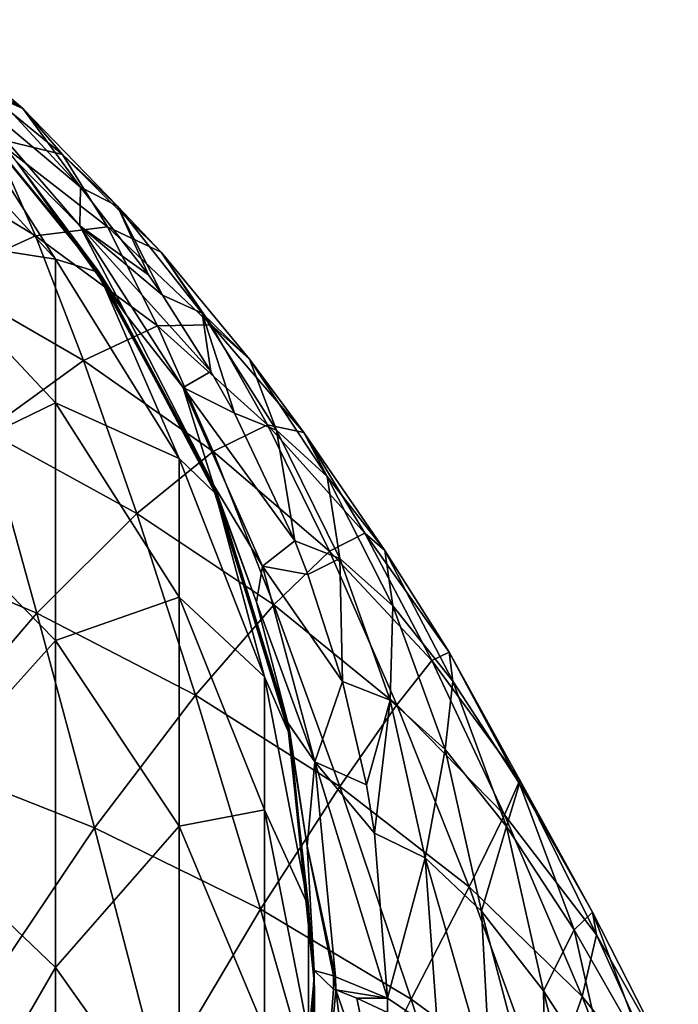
# Model space of a CAD drawing. Header units: millimetres. Extents: x -119 to 118, y -85 to 1160.
# Tile 49 of 49: x 9 to 15, y 1148 to 1157. Entities that reach past the tile are written whole.
import ezdxf

# ---------------------------------------------------------------- set-up
doc = ezdxf.new("R2010")
doc.units = ezdxf.units.MM
doc.header["$LTSCALE"] = 50.062222
for name, color, linetype in [('101', 7, 'CONTINUOUS'), ('82', 7, 'CONTINUOUS'), ('84', 7, 'CONTINUOUS'), ('87', 7, 'CONTINUOUS'), ('88', 7, 'CONTINUOUS'), ('89', 7, 'CONTINUOUS'), ('90', 7, 'CONTINUOUS'), ('91', 7, 'CONTINUOUS')]:
    doc.layers.add(name, color=color, linetype=linetype)

msp = doc.modelspace()

# ---------------------------------------------------------------- linework, layer by layer
at = {"layer": '101', "linetype": 'CONTINUOUS'}
for points in [[(11.4481, 1147.2584, 376.725), (11.4995, 1148.4519, 376.725), (11.5229, 1146.3316, 381.0122), (11.4481, 1147.2584, 376.725)], [(11.4995, 1148.4519, 376.725), (11.674, 1148.2856, 381.1264), (11.5229, 1146.3316, 381.0122), (11.4995, 1148.4519, 376.725)], [(11.674, 1148.2856, 381.1264), (11.6937, 1148.2789, 381.3846), (11.5229, 1146.3316, 381.0122), (11.674, 1148.2856, 381.1264)], [(11.5229, 1146.3316, 381.0122), (11.6937, 1148.2789, 381.3846), (11.9718, 1146.0463, 385.2416), (11.5229, 1146.3316, 381.0122)], [(11.6937, 1148.2789, 381.3846), (11.8837, 1148.2049, 383.4754), (12.1142, 1147.0711, 385.5818), (11.6937, 1148.2789, 381.3846)], [(11.9718, 1146.0463, 385.2416), (11.6937, 1148.2789, 381.3846), (12.1142, 1147.0711, 385.5818), (11.9718, 1146.0463, 385.2416)], [(11.8837, 1148.2049, 383.4754), (12.1604, 1148.0763, 385.9203), (12.1142, 1147.0711, 385.5818), (11.8837, 1148.2049, 383.4754)]]:
    msp.add_3dface(points, dxfattribs=at)
at = {"layer": '82', "color": 7, "linetype": 'CONTINUOUS', "true_color": 0xa2afbf}
for points in [[(9.172, 1154.8528, 73.4184), (7.7479, 1156.4072, 73.2159), (8.1322, 1156.4813, 80), (9.172, 1154.8528, 73.4184)], [(9.172, 1154.8528, 73.4184), (7.7479, 1155.0745, 66.4724), (7.7479, 1156.4072, 73.2159), (9.172, 1154.8528, 73.4184)], [(9.5553, 1154.7356, 80), (9.172, 1154.8528, 73.4184), (8.1322, 1156.4813, 80), (9.5553, 1154.7356, 80)], [(9.172, 1153.56, 66.8763), (7.7479, 1152.8722, 59.9609), (7.7479, 1155.0745, 66.4724), (9.172, 1153.56, 66.8763)], [(9.172, 1153.56, 66.8763), (7.7479, 1155.0745, 66.4724), (9.172, 1154.8528, 73.4184), (9.172, 1153.56, 66.8763)], [(10.2826, 1153.0599, 73.6521), (9.172, 1153.56, 66.8763), (9.172, 1154.8528, 73.4184), (10.2826, 1153.0599, 73.6521)], [(10.2826, 1153.0599, 73.6521), (9.172, 1154.8528, 73.4184), (9.5553, 1154.7356, 80), (10.2826, 1153.0599, 73.6521)], [(10.6126, 1152.7452, 80), (10.2826, 1153.0599, 73.6521), (9.5553, 1154.7356, 80), (10.6126, 1152.7452, 80)], [(9.172, 1151.4235, 60.5593), (7.7479, 1152.8722, 59.9609), (9.172, 1153.56, 66.8763), (9.172, 1151.4235, 60.5593)], [(10.2826, 1151.813, 67.3422), (9.172, 1151.4235, 60.5593), (9.172, 1153.56, 66.8763), (10.2826, 1151.813, 67.3422)], [(10.2826, 1151.813, 67.3422), (9.172, 1153.56, 66.8763), (10.2826, 1153.0599, 73.6521), (10.2826, 1151.813, 67.3422)], [(11.051, 1151.0966, 73.9079), (10.2826, 1151.813, 67.3422), (10.2826, 1153.0599, 73.6521), (11.051, 1151.0966, 73.9079)], [(11.051, 1151.0966, 73.9079), (10.2826, 1153.0599, 73.6521), (10.6126, 1152.7452, 80), (11.051, 1151.0966, 73.9079)], [(9.172, 1151.4235, 60.5593), (7.7479, 1149.8381, 53.793), (7.7479, 1152.8722, 59.9609), (9.172, 1151.4235, 60.5593)], [(11.2719, 1150.5917, 80), (11.051, 1151.0966, 73.9079), (10.6126, 1152.7452, 80), (11.2719, 1150.5917, 80)], [(10.2826, 1149.7523, 61.2494), (9.172, 1151.4235, 60.5593), (10.2826, 1151.813, 67.3422), (10.2826, 1149.7523, 61.2494)], [(11.051, 1149.8999, 67.8524), (10.2826, 1149.7523, 61.2494), (10.2826, 1151.813, 67.3422), (11.051, 1149.8999, 67.8524)], [(11.051, 1149.8999, 67.8524), (10.2826, 1151.813, 67.3422), (11.051, 1151.0966, 73.9079), (11.051, 1149.8999, 67.8524)], [(9.172, 1148.4799, 54.5755), (7.7479, 1149.8381, 53.793), (9.172, 1151.4235, 60.5593), (9.172, 1148.4799, 54.5755)], [(10.2826, 1149.7523, 61.2494), (9.172, 1148.4799, 54.5755), (9.172, 1151.4235, 60.5593), (10.2826, 1149.7523, 61.2494)], [(11.4489, 1149.0309, 74.1771), (11.051, 1149.8999, 67.8524), (11.051, 1151.0966, 73.9079), (11.4489, 1149.0309, 74.1771)], [(11.4489, 1149.0309, 74.1771), (11.051, 1151.0966, 73.9079), (11.2719, 1150.5917, 80), (11.4489, 1149.0309, 74.1771)], [(11.5, 1148.35, 80), (11.4489, 1149.0309, 74.1771), (11.2719, 1150.5917, 80), (11.5, 1148.35, 80)], [(11.051, 1147.9223, 62.0052), (10.2826, 1149.7523, 61.2494), (11.051, 1149.8999, 67.8524), (11.051, 1147.9223, 62.0052)], [(11.4489, 1147.8871, 68.3892), (11.051, 1147.9223, 62.0052), (11.051, 1149.8999, 67.8524), (11.4489, 1147.8871, 68.3892)], [(11.4489, 1147.8871, 68.3892), (11.051, 1149.8999, 67.8524), (11.4489, 1149.0309, 74.1771), (11.4489, 1147.8871, 68.3892)], [(9.172, 1148.4799, 54.5755), (7.7479, 1146.024, 48.0744), (7.7479, 1149.8381, 53.793), (9.172, 1148.4799, 54.5755)], [(10.2826, 1146.9132, 55.4781), (9.172, 1148.4799, 54.5755), (10.2826, 1149.7523, 61.2494), (10.2826, 1146.9132, 55.4781)], [(11.051, 1147.9223, 62.0052), (10.2826, 1146.9132, 55.4781), (10.2826, 1149.7523, 61.2494), (11.051, 1147.9223, 62.0052)], [(11.4489, 1146.9312, 74.4508), (11.4489, 1147.8871, 68.3892), (11.4489, 1149.0309, 74.1771), (11.4489, 1146.9312, 74.4508)], [(11.4489, 1146.9312, 74.4508), (11.4489, 1149.0309, 74.1771), (11.5, 1148.35, 80), (11.4489, 1146.9312, 74.4508)], [(9.172, 1144.7797, 49.0276), (7.7479, 1146.024, 48.0744), (9.172, 1148.4799, 54.5755), (9.172, 1144.7797, 49.0276)], [(10.2826, 1146.9132, 55.4781), (9.172, 1144.7797, 49.0276), (9.172, 1148.4799, 54.5755), (10.2826, 1146.9132, 55.4781)], [(11.2719, 1146.1083, 80), (11.4489, 1146.9312, 74.4508), (11.5, 1148.35, 80), (11.2719, 1146.1083, 80)]]:
    msp.add_3dface(points, dxfattribs=at)
at = {"layer": '84', "color": 7, "linetype": 'CONTINUOUS', "true_color": 0xa2afbf}
for points in [[(9.4773, 1154.852, 373.7), (8.1322, 1156.4813, 80), (8.049, 1156.5635, 373.7), (9.4773, 1154.852, 373.7)], [(9.5553, 1154.7356, 80), (8.1322, 1156.4813, 80), (9.4773, 1154.852, 373.7), (9.5553, 1154.7356, 80)], [(10.5742, 1152.8369, 373.7), (9.5553, 1154.7356, 80), (9.4773, 1154.852, 373.7), (10.5742, 1152.8369, 373.7)], [(10.6126, 1152.7452, 80), (9.5553, 1154.7356, 80), (10.5742, 1152.8369, 373.7), (10.6126, 1152.7452, 80)], [(11.2602, 1150.6483, 373.7), (10.6126, 1152.7452, 80), (10.5742, 1152.8369, 373.7), (11.2602, 1150.6483, 373.7)], [(11.2719, 1150.5917, 80), (10.6126, 1152.7452, 80), (11.2602, 1150.6483, 373.7), (11.2719, 1150.5917, 80)], [(11.4998, 1148.4137, 373.7), (11.2719, 1150.5917, 80), (11.2602, 1150.6483, 373.7), (11.4998, 1148.4137, 373.7)], [(11.5, 1148.35, 80), (11.2719, 1150.5917, 80), (11.4998, 1148.4137, 373.7), (11.5, 1148.35, 80)], [(11.2719, 1146.1083, 80), (11.5, 1148.35, 80), (11.2881, 1146.1897, 373.7), (11.2719, 1146.1083, 80)], [(11.2881, 1146.1897, 373.7), (11.5, 1148.35, 80), (11.4998, 1148.4137, 373.7), (11.2881, 1146.1897, 373.7)]]:
    msp.add_3dface(points, dxfattribs=at)
at = {"layer": '87', "linetype": 'CONTINUOUS'}
for points in [[(9.5619, 1154.7391, 374.725), (8.1317, 1156.4817, 374.725), (8.8185, 1155.7313, 376.725), (9.5619, 1154.7391, 374.725)], [(9.8155, 1154.3421, 376.7251), (9.5619, 1154.7391, 374.725), (8.8185, 1155.7313, 376.725), (9.8155, 1154.3421, 376.7251)], [(10.6246, 1152.7509, 374.725), (9.5619, 1154.7391, 374.725), (10.5945, 1152.8228, 376.724), (10.6246, 1152.7509, 374.725)], [(10.5945, 1152.8228, 376.724), (9.5619, 1154.7391, 374.725), (9.8155, 1154.3421, 376.7251), (10.5945, 1152.8228, 376.724)], [(10.9802, 1151.7682, 376.7236), (10.6246, 1152.7509, 374.725), (10.5945, 1152.8228, 376.724), (10.9802, 1151.7682, 376.7236)], [(11.279, 1150.5936, 374.725), (10.6246, 1152.7509, 374.725), (11.2613, 1150.6807, 376.7238), (11.279, 1150.5936, 374.725)], [(11.2613, 1150.6807, 376.7238), (10.6246, 1152.7509, 374.725), (10.9802, 1151.7682, 376.7236), (11.2613, 1150.6807, 376.7238)], [(11.4349, 1149.5715, 376.7243), (11.279, 1150.5936, 374.725), (11.2613, 1150.6807, 376.7238), (11.4349, 1149.5715, 376.7243)], [(11.5, 1148.35, 374.725), (11.279, 1150.5936, 374.725), (11.4995, 1148.4519, 376.725), (11.5, 1148.35, 374.725)], [(11.4995, 1148.4519, 376.725), (11.279, 1150.5936, 374.725), (11.4349, 1149.5715, 376.7243), (11.4995, 1148.4519, 376.725)], [(11.4481, 1147.2584, 376.725), (11.5, 1148.35, 374.725), (11.4995, 1148.4519, 376.725), (11.4481, 1147.2584, 376.725)], [(11.279, 1146.1064, 374.725), (11.5, 1148.35, 374.725), (11.2791, 1146.1068, 376.725), (11.279, 1146.1064, 374.725)], [(11.2791, 1146.1068, 376.725), (11.5, 1148.35, 374.725), (11.4481, 1147.2584, 376.725), (11.2791, 1146.1068, 376.725)]]:
    msp.add_3dface(points, dxfattribs=at)
at = {"layer": '88', "linetype": 'CONTINUOUS'}
for points in [[(9.3911, 1155.1549, 382.5366), (8.8185, 1155.7313, 376.725), (8.2694, 1156.4466, 382.7149), (9.3911, 1155.1549, 382.5366)], [(9.3911, 1155.1549, 382.5366), (8.2694, 1156.4466, 382.7149), (9.3961, 1155.5014, 388.3311), (9.3911, 1155.1549, 382.5366)], [(9.3961, 1155.5014, 388.3311), (8.2694, 1156.4466, 382.7149), (8.6469, 1156.3106, 388.5862), (9.3961, 1155.5014, 388.3311)], [(9.8155, 1154.3421, 376.7251), (8.8185, 1155.7313, 376.725), (9.3911, 1155.1549, 382.5366), (9.8155, 1154.3421, 376.7251)], [(10.008, 1154.7124, 388.0822), (9.3911, 1155.1549, 382.5366), (9.3961, 1155.5014, 388.3311), (10.008, 1154.7124, 388.0822)], [(10.3191, 1153.7001, 382.3301), (9.8155, 1154.3421, 376.7251), (9.3911, 1155.1549, 382.5366), (10.3191, 1153.7001, 382.3301)], [(10.3191, 1153.7001, 382.3301), (9.3911, 1155.1549, 382.5366), (10.5706, 1153.8435, 387.807), (10.3191, 1153.7001, 382.3301)], [(10.5706, 1153.8435, 387.807), (9.3911, 1155.1549, 382.5366), (10.1346, 1154.5307, 388.0247), (10.5706, 1153.8435, 387.807)], [(10.1346, 1154.5307, 388.0247), (9.3911, 1155.1549, 382.5366), (10.008, 1154.7124, 388.0822), (10.1346, 1154.5307, 388.0247)], [(10.5945, 1152.8228, 376.724), (9.8155, 1154.3421, 376.7251), (10.3191, 1153.7001, 382.3301), (10.5945, 1152.8228, 376.724)], [(10.7822, 1153.4676, 387.6875), (10.3191, 1153.7001, 382.3301), (10.5706, 1153.8435, 387.807), (10.7822, 1153.4676, 387.6875)], [(11.0333, 1152.0917, 382.0866), (10.5945, 1152.8228, 376.724), (10.3191, 1153.7001, 382.3301), (11.0333, 1152.0917, 382.0866)], [(11.0333, 1152.0917, 382.0866), (10.3191, 1153.7001, 382.3301), (11.3237, 1152.3194, 387.3202), (11.0333, 1152.0917, 382.0866)], [(11.3237, 1152.3194, 387.3202), (10.3191, 1153.7001, 382.3301), (10.7822, 1153.4676, 387.6875), (11.3237, 1152.3194, 387.3202)], [(10.9802, 1151.7682, 376.7236), (10.5945, 1152.8228, 376.724), (11.0333, 1152.0917, 382.0866), (10.9802, 1151.7682, 376.7236)], [(11.4421, 1152.0161, 387.2226), (11.0333, 1152.0917, 382.0866), (11.3237, 1152.3194, 387.3202), (11.4421, 1152.0161, 387.2226)], [(11.506, 1150.3308, 381.7914), (10.9802, 1151.7682, 376.7236), (11.0333, 1152.0917, 382.0866), (11.506, 1150.3308, 381.7914)], [(11.506, 1150.3308, 381.7914), (11.0333, 1152.0917, 382.0866), (11.7539, 1151.0547, 386.9109), (11.506, 1150.3308, 381.7914)], [(11.7539, 1151.0547, 386.9109), (11.0333, 1152.0917, 382.0866), (11.4421, 1152.0161, 387.2226), (11.7539, 1151.0547, 386.9109)], [(11.2613, 1150.6807, 376.7238), (10.9802, 1151.7682, 376.7236), (11.506, 1150.3308, 381.7914), (11.2613, 1150.6807, 376.7238)], [(11.9693, 1150.1241, 386.6057), (11.506, 1150.3308, 381.7914), (11.7539, 1151.0547, 386.9109), (11.9693, 1150.1241, 386.6057)], [(11.4349, 1149.5715, 376.7243), (11.2613, 1150.6807, 376.7238), (11.506, 1150.3308, 381.7914), (11.4349, 1149.5715, 376.7243)], [(11.6925, 1148.3976, 381.4015), (11.4349, 1149.5715, 376.7243), (11.506, 1150.3308, 381.7914), (11.6925, 1148.3976, 381.4015)], [(11.6925, 1148.3976, 381.4015), (11.506, 1150.3308, 381.7914), (12.1597, 1148.2047, 385.9638), (11.6925, 1148.3976, 381.4015)], [(12.1597, 1148.2047, 385.9638), (11.506, 1150.3308, 381.7914), (12.0423, 1149.6881, 386.4615), (12.1597, 1148.2047, 385.9638)], [(12.0423, 1149.6881, 386.4615), (11.506, 1150.3308, 381.7914), (11.9693, 1150.1241, 386.6057), (12.0423, 1149.6881, 386.4615)], [(11.4995, 1148.4519, 376.725), (11.4349, 1149.5715, 376.7243), (11.6732, 1148.4042, 381.148), (11.4995, 1148.4519, 376.725)], [(11.6732, 1148.4042, 381.148), (11.4349, 1149.5715, 376.7243), (11.6925, 1148.3976, 381.4015), (11.6732, 1148.4042, 381.148)]]:
    msp.add_3dface(points, dxfattribs=at)
at = {"layer": '89', "linetype": 'CONTINUOUS'}
for points in [[(8.6469, 1156.3106, 388.5862), (7.9382, 1157.0085, 393.7014), (8.8778, 1156.2108, 393.3244), (8.6469, 1156.3106, 388.5862)], [(7.9382, 1157.0085, 393.7014), (8.2519, 1156.5955, 398.3042), (8.8778, 1156.2108, 393.3244), (7.9382, 1157.0085, 393.7014)], [(8.2519, 1156.5955, 398.3042), (8.6016, 1155.9484, 402.6933), (9.2338, 1155.7965, 397.803), (8.2519, 1156.5955, 398.3042)], [(8.8778, 1156.2108, 393.3244), (8.2519, 1156.5955, 398.3042), (9.2338, 1155.7965, 397.803), (8.8778, 1156.2108, 393.3244)], [(9.3961, 1155.5014, 388.3311), (8.6469, 1156.3106, 388.5862), (8.8778, 1156.2108, 393.3244), (9.3961, 1155.5014, 388.3311)], [(9.3961, 1155.5014, 388.3311), (8.8778, 1156.2108, 393.3244), (9.7292, 1155.3321, 392.9079), (9.3961, 1155.5014, 388.3311)], [(8.8778, 1156.2108, 393.3244), (9.2338, 1155.7965, 397.803), (9.7292, 1155.3321, 392.9079), (8.8778, 1156.2108, 393.3244)], [(8.6016, 1155.9484, 402.6933), (7.7851, 1155.7975, 407.5371), (8.9912, 1155.0651, 406.8816), (8.6016, 1155.9484, 402.6933)], [(8.6016, 1155.9484, 402.6933), (8.9912, 1155.0651, 406.8816), (9.6378, 1155.1445, 402.069), (8.6016, 1155.9484, 402.6933)], [(9.2338, 1155.7965, 397.803), (8.6016, 1155.9484, 402.6933), (9.6378, 1155.1445, 402.069), (9.2338, 1155.7965, 397.803)], [(7.7851, 1155.7975, 407.5371), (8.1434, 1154.6793, 411.6419), (8.9912, 1155.0651, 406.8816), (7.7851, 1155.7975, 407.5371)], [(9.2338, 1155.7965, 397.803), (9.6378, 1155.1445, 402.069), (10.1226, 1154.918, 397.2481), (9.2338, 1155.7965, 397.803)], [(9.7292, 1155.3321, 392.9079), (9.2338, 1155.7965, 397.803), (10.1226, 1154.918, 397.2481), (9.7292, 1155.3321, 392.9079)], [(10.008, 1154.7124, 388.0822), (9.3961, 1155.5014, 388.3311), (9.7292, 1155.3321, 392.9079), (10.008, 1154.7124, 388.0822)], [(10.1346, 1154.5307, 388.0247), (10.008, 1154.7124, 388.0822), (9.7292, 1155.3321, 392.9079), (10.1346, 1154.5307, 388.0247)], [(10.1346, 1154.5307, 388.0247), (9.7292, 1155.3321, 392.9079), (10.4914, 1154.3691, 392.4531), (10.1346, 1154.5307, 388.0247)], [(9.7292, 1155.3321, 392.9079), (10.1226, 1154.918, 397.2481), (10.4914, 1154.3691, 392.4531), (9.7292, 1155.3321, 392.9079)], [(9.6378, 1155.1445, 402.069), (8.9912, 1155.0651, 406.8816), (10.09, 1154.2543, 406.1366), (9.6378, 1155.1445, 402.069)], [(9.6378, 1155.1445, 402.069), (10.09, 1154.2543, 406.1366), (10.5736, 1154.2617, 401.3768), (9.6378, 1155.1445, 402.069)], [(10.1226, 1154.918, 397.2481), (9.6378, 1155.1445, 402.069), (10.5736, 1154.2617, 401.3768), (10.1226, 1154.918, 397.2481)], [(8.9912, 1155.0651, 406.8816), (8.1434, 1154.6793, 411.6419), (9.4239, 1153.9408, 410.8842), (8.9912, 1155.0651, 406.8816)], [(8.9912, 1155.0651, 406.8816), (9.4239, 1153.9408, 410.8842), (10.09, 1154.2543, 406.1366), (8.9912, 1155.0651, 406.8816)], [(10.1226, 1154.918, 397.2481), (10.5736, 1154.2617, 401.3768), (10.9175, 1153.9548, 396.6438), (10.1226, 1154.918, 397.2481)], [(10.4914, 1154.3691, 392.4531), (10.1226, 1154.918, 397.2481), (10.9175, 1153.9548, 396.6438), (10.4914, 1154.3691, 392.4531)], [(8.1434, 1154.6793, 411.6419), (8.5471, 1153.3085, 415.5717), (9.4239, 1153.9408, 410.8842), (8.1434, 1154.6793, 411.6419)], [(10.5706, 1153.8435, 387.807), (10.1346, 1154.5307, 388.0247), (10.4914, 1154.3691, 392.4531), (10.5706, 1153.8435, 387.807)], [(10.7822, 1153.4676, 387.6875), (10.5706, 1153.8435, 387.807), (10.4914, 1154.3691, 392.4531), (10.7822, 1153.4676, 387.6875)], [(10.7822, 1153.4676, 387.6875), (10.4914, 1154.3691, 392.4531), (11.161, 1153.3154, 391.9604), (10.7822, 1153.4676, 387.6875)], [(10.4914, 1154.3691, 392.4531), (10.9175, 1153.9548, 396.6438), (11.161, 1153.3154, 391.9604), (10.4914, 1154.3691, 392.4531)], [(10.09, 1154.2543, 406.1366), (9.4239, 1153.9408, 410.8842), (10.5899, 1153.123, 410.0227), (10.09, 1154.2543, 406.1366)], [(10.5736, 1154.2617, 401.3768), (10.09, 1154.2543, 406.1366), (11.0794, 1153.3645, 405.3104), (10.5736, 1154.2617, 401.3768)], [(10.09, 1154.2543, 406.1366), (10.5899, 1153.123, 410.0227), (11.0794, 1153.3645, 405.3104), (10.09, 1154.2543, 406.1366)], [(10.5736, 1154.2617, 401.3768), (11.0794, 1153.3645, 405.3104), (11.407, 1153.294, 400.6245), (10.5736, 1154.2617, 401.3768)], [(10.9175, 1153.9548, 396.6438), (10.5736, 1154.2617, 401.3768), (11.407, 1153.294, 400.6245), (10.9175, 1153.9548, 396.6438)], [(9.4239, 1153.9408, 410.8842), (8.5471, 1153.3085, 415.5717), (9.9031, 1152.5668, 414.7159), (9.4239, 1153.9408, 410.8842)], [(9.4239, 1153.9408, 410.8842), (9.9031, 1152.5668, 414.7159), (10.5899, 1153.123, 410.0227), (9.4239, 1153.9408, 410.8842)], [(10.9175, 1153.9548, 396.6438), (11.407, 1153.294, 400.6245), (11.6148, 1152.8981, 395.9939), (10.9175, 1153.9548, 396.6438)], [(11.161, 1153.3154, 391.9604), (10.9175, 1153.9548, 396.6438), (11.6148, 1152.8981, 395.9939), (11.161, 1153.3154, 391.9604)], [(11.3237, 1152.3194, 387.3202), (10.7822, 1153.4676, 387.6875), (11.161, 1153.3154, 391.9604), (11.3237, 1152.3194, 387.3202)], [(8.5471, 1153.3085, 415.5717), (7.4524, 1152.3228, 420.1512), (9.0041, 1151.6689, 419.3401), (8.5471, 1153.3085, 415.5717)], [(8.5471, 1153.3085, 415.5717), (9.0041, 1151.6689, 419.3401), (9.9031, 1152.5668, 414.7159), (8.5471, 1153.3085, 415.5717)], [(11.0794, 1153.3645, 405.3104), (10.5899, 1153.123, 410.0227), (11.6368, 1152.2257, 409.0676), (11.0794, 1153.3645, 405.3104)], [(11.0794, 1153.3645, 405.3104), (11.6368, 1152.2257, 409.0676), (11.9558, 1152.3895, 404.4136), (11.0794, 1153.3645, 405.3104)], [(11.407, 1153.294, 400.6245), (11.0794, 1153.3645, 405.3104), (11.9558, 1152.3895, 404.4136), (11.407, 1153.294, 400.6245)], [(11.3237, 1152.3194, 387.3202), (11.161, 1153.3154, 391.9604), (11.7304, 1152.1605, 391.4291), (11.3237, 1152.3194, 387.3202)], [(11.161, 1153.3154, 391.9604), (11.6148, 1152.8981, 395.9939), (11.7304, 1152.1605, 391.4291), (11.161, 1153.3154, 391.9604)], [(11.407, 1153.294, 400.6245), (11.9558, 1152.3895, 404.4136), (12.1338, 1152.2312, 399.8195), (11.407, 1153.294, 400.6245)], [(11.6148, 1152.8981, 395.9939), (11.407, 1153.294, 400.6245), (12.1338, 1152.2312, 399.8195), (11.6148, 1152.8981, 395.9939)], [(10.5899, 1153.123, 410.0227), (9.9031, 1152.5668, 414.7159), (11.1371, 1151.7447, 413.744), (10.5899, 1153.123, 410.0227)], [(10.5899, 1153.123, 410.0227), (11.1371, 1151.7447, 413.744), (11.6368, 1152.2257, 409.0676), (10.5899, 1153.123, 410.0227)], [(11.6148, 1152.8981, 395.9939), (12.1338, 1152.2312, 399.8195), (12.2069, 1151.7343, 395.3013), (11.6148, 1152.8981, 395.9939)], [(11.7304, 1152.1605, 391.4291), (11.6148, 1152.8981, 395.9939), (12.2069, 1151.7343, 395.3013), (11.7304, 1152.1605, 391.4291)], [(9.9031, 1152.5668, 414.7159), (9.0041, 1151.6689, 419.3401), (10.4325, 1150.9293, 418.3922), (9.9031, 1152.5668, 414.7159)], [(9.9031, 1152.5668, 414.7159), (10.4325, 1150.9293, 418.3922), (11.1371, 1151.7447, 413.744), (9.9031, 1152.5668, 414.7159)], [(11.9558, 1152.3895, 404.4136), (11.6368, 1152.2257, 409.0676), (12.5592, 1151.2431, 408.032), (11.9558, 1152.3895, 404.4136)], [(11.9558, 1152.3895, 404.4136), (12.5592, 1151.2431, 408.032), (12.714, 1151.3188, 403.4572), (11.9558, 1152.3895, 404.4136)], [(12.1338, 1152.2312, 399.8195), (11.9558, 1152.3895, 404.4136), (12.714, 1151.3188, 403.4572), (12.1338, 1152.2312, 399.8195)], [(7.4524, 1152.3228, 420.1512), (7.8969, 1150.3799, 423.8477), (9.0041, 1151.6689, 419.3401), (7.4524, 1152.3228, 420.1512)], [(11.4421, 1152.0161, 387.2226), (11.3237, 1152.3194, 387.3202), (11.7304, 1152.1605, 391.4291), (11.4421, 1152.0161, 387.2226)], [(11.6368, 1152.2257, 409.0676), (11.1371, 1151.7447, 413.744), (12.2425, 1150.8423, 412.6677), (11.6368, 1152.2257, 409.0676)], [(11.7539, 1151.0547, 386.9109), (11.4421, 1152.0161, 387.2226), (11.7304, 1152.1605, 391.4291), (11.7539, 1151.0547, 386.9109)], [(11.6368, 1152.2257, 409.0676), (12.2425, 1150.8423, 412.6677), (12.5592, 1151.2431, 408.032), (11.6368, 1152.2257, 409.0676)], [(11.7539, 1151.0547, 386.9109), (11.7304, 1152.1605, 391.4291), (12.1844, 1150.8866, 390.8565), (11.7539, 1151.0547, 386.9109)], [(11.7304, 1152.1605, 391.4291), (12.2069, 1151.7343, 395.3013), (12.1844, 1150.8866, 390.8565), (11.7304, 1152.1605, 391.4291)], [(12.1338, 1152.2312, 399.8195), (12.714, 1151.3188, 403.4572), (12.7463, 1151.0579, 398.969), (12.1338, 1152.2312, 399.8195)], [(12.2069, 1151.7343, 395.3013), (12.1338, 1152.2312, 399.8195), (12.7463, 1151.0579, 398.969), (12.2069, 1151.7343, 395.3013)], [(11.1371, 1151.7447, 413.744), (10.4325, 1150.9293, 418.3922), (11.7314, 1150.1083, 417.3187), (11.1371, 1151.7447, 413.744)], [(11.1371, 1151.7447, 413.744), (11.7314, 1150.1083, 417.3187), (12.2425, 1150.8423, 412.6677), (11.1371, 1151.7447, 413.744)], [(12.1844, 1150.8866, 390.8565), (12.2069, 1151.7343, 395.3013), (12.6788, 1150.441, 394.568), (12.1844, 1150.8866, 390.8565)], [(12.2069, 1151.7343, 395.3013), (12.7463, 1151.0579, 398.969), (12.6788, 1150.441, 394.568), (12.2069, 1151.7343, 395.3013)], [(9.0041, 1151.6689, 419.3401), (7.8969, 1150.3799, 423.8477), (9.5224, 1149.7364, 422.9593), (9.0041, 1151.6689, 419.3401)], [(9.0041, 1151.6689, 419.3401), (9.5224, 1149.7364, 422.9593), (10.4325, 1150.9293, 418.3922), (9.0041, 1151.6689, 419.3401)], [(12.714, 1151.3188, 403.4572), (12.5592, 1151.2431, 408.032), (13.3509, 1150.1653, 406.9297), (12.714, 1151.3188, 403.4572)], [(12.714, 1151.3188, 403.4572), (13.3509, 1150.1653, 406.9297), (13.3461, 1150.1369, 402.4528), (12.714, 1151.3188, 403.4572)], [(12.7463, 1151.0579, 398.969), (12.714, 1151.3188, 403.4572), (13.3461, 1150.1369, 402.4528), (12.7463, 1151.0579, 398.969)], [(12.5592, 1151.2431, 408.032), (12.2425, 1150.8423, 412.6677), (13.2125, 1149.8548, 411.5013), (12.5592, 1151.2431, 408.032)], [(12.5592, 1151.2431, 408.032), (13.2125, 1149.8548, 411.5013), (13.3509, 1150.1653, 406.9297), (12.5592, 1151.2431, 408.032)], [(11.9693, 1150.1241, 386.6057), (11.7539, 1151.0547, 386.9109), (12.1844, 1150.8866, 390.8565), (11.9693, 1150.1241, 386.6057)], [(12.6788, 1150.441, 394.568), (12.7463, 1151.0579, 398.969), (13.2302, 1149.7497, 398.0808), (12.6788, 1150.441, 394.568)], [(12.7463, 1151.0579, 398.969), (13.3461, 1150.1369, 402.4528), (13.2302, 1149.7497, 398.0808), (12.7463, 1151.0579, 398.969)], [(10.4325, 1150.9293, 418.3922), (9.5224, 1149.7364, 422.9593), (11.0162, 1149.0066, 421.9279), (10.4325, 1150.9293, 418.3922)], [(10.4325, 1150.9293, 418.3922), (11.0162, 1149.0066, 421.9279), (11.7314, 1150.1083, 417.3187), (10.4325, 1150.9293, 418.3922)], [(12.2425, 1150.8423, 412.6677), (11.7314, 1150.1083, 417.3187), (12.8935, 1149.2066, 416.1318), (12.2425, 1150.8423, 412.6677)], [(12.0423, 1149.6881, 386.4615), (11.9693, 1150.1241, 386.6057), (12.1844, 1150.8866, 390.8565), (12.0423, 1149.6881, 386.4615)], [(12.0423, 1149.6881, 386.4615), (12.1844, 1150.8866, 390.8565), (12.4997, 1149.4671, 390.2378), (12.0423, 1149.6881, 386.4615)], [(12.1844, 1150.8866, 390.8565), (12.6788, 1150.441, 394.568), (12.4997, 1149.4671, 390.2378), (12.1844, 1150.8866, 390.8565)], [(12.2425, 1150.8423, 412.6677), (12.8935, 1149.2066, 416.1318), (13.2125, 1149.8548, 411.5013), (12.2425, 1150.8423, 412.6677)], [(7.8969, 1150.3799, 423.8477), (8.4204, 1148.1033, 427.3979), (9.5224, 1149.7364, 422.9593), (7.8969, 1150.3799, 423.8477)], [(12.4997, 1149.4671, 390.2378), (12.6788, 1150.441, 394.568), (13.0068, 1148.9865, 393.7956), (12.4997, 1149.4671, 390.2378)], [(12.6788, 1150.441, 394.568), (13.2302, 1149.7497, 398.0808), (13.0068, 1148.9865, 393.7956), (12.6788, 1150.441, 394.568)], [(13.3509, 1150.1653, 406.9297), (13.2125, 1149.8548, 411.5013), (14.0399, 1148.7735, 410.2601), (13.3509, 1150.1653, 406.9297)], [(13.2302, 1149.7497, 398.0808), (13.3461, 1150.1369, 402.4528), (13.8394, 1148.8186, 401.4132), (13.2302, 1149.7497, 398.0808)], [(13.3461, 1150.1369, 402.4528), (13.3509, 1150.1653, 406.9297), (14.0038, 1148.9773, 405.7754), (13.3461, 1150.1369, 402.4528)], [(13.3461, 1150.1369, 402.4528), (14.0038, 1148.9773, 405.7754), (13.8394, 1148.8186, 401.4132), (13.3461, 1150.1369, 402.4528)], [(13.3509, 1150.1653, 406.9297), (14.0399, 1148.7735, 410.2601), (14.0038, 1148.9773, 405.7754), (13.3509, 1150.1653, 406.9297)], [(11.7314, 1150.1083, 417.3187), (11.0162, 1149.0066, 421.9279), (12.3733, 1148.1951, 420.7648), (11.7314, 1150.1083, 417.3187)], [(11.7314, 1150.1083, 417.3187), (12.3733, 1148.1951, 420.7648), (12.8935, 1149.2066, 416.1318), (11.7314, 1150.1083, 417.3187)], [(13.2125, 1149.8548, 411.5013), (12.8935, 1149.2066, 416.1318), (13.9113, 1148.2206, 414.8455), (13.2125, 1149.8548, 411.5013)], [(13.2125, 1149.8548, 411.5013), (13.9113, 1148.2206, 414.8455), (14.0399, 1148.7735, 410.2601), (13.2125, 1149.8548, 411.5013)], [(9.5224, 1149.7364, 422.9593), (8.4204, 1148.1033, 427.3979), (10.1107, 1147.478, 426.4386), (9.5224, 1149.7364, 422.9593)], [(9.5224, 1149.7364, 422.9593), (10.1107, 1147.478, 426.4386), (11.0162, 1149.0066, 421.9279), (9.5224, 1149.7364, 422.9593)], [(12.1597, 1148.2047, 385.9638), (12.0423, 1149.6881, 386.4615), (12.4997, 1149.4671, 390.2378), (12.1597, 1148.2047, 385.9638)], [(13.0068, 1148.9865, 393.7956), (13.2302, 1149.7497, 398.0808), (13.564, 1148.2719, 397.1631), (13.0068, 1148.9865, 393.7956)], [(13.2302, 1149.7497, 398.0808), (13.8394, 1148.8186, 401.4132), (13.564, 1148.2719, 397.1631), (13.2302, 1149.7497, 398.0808)], [(12.1597, 1148.2047, 385.9638), (12.4997, 1149.4671, 390.2378), (12.613, 1147.8978, 389.4317), (12.1597, 1148.2047, 385.9638)], [(12.4997, 1149.4671, 390.2378), (13.0068, 1148.9865, 393.7956), (13.0906, 1147.4105, 392.6402), (12.4997, 1149.4671, 390.2378)], [(12.613, 1147.8978, 389.4317), (12.4997, 1149.4671, 390.2378), (13.0906, 1147.4105, 392.6402), (12.613, 1147.8978, 389.4317)], [(12.8935, 1149.2066, 416.1318), (12.3733, 1148.1951, 420.7648), (13.5876, 1147.3035, 419.4814), (12.8935, 1149.2066, 416.1318)], [(12.8935, 1149.2066, 416.1318), (13.5876, 1147.3035, 419.4814), (13.9113, 1148.2206, 414.8455), (12.8935, 1149.2066, 416.1318)], [(11.0162, 1149.0066, 421.9279), (10.1107, 1147.478, 426.4386), (11.6586, 1146.7678, 425.3353), (11.0162, 1149.0066, 421.9279)], [(11.0162, 1149.0066, 421.9279), (11.6586, 1146.7678, 425.3353), (12.3733, 1148.1951, 420.7648), (11.0162, 1149.0066, 421.9279)], [(13.0068, 1148.9865, 393.7956), (13.564, 1148.2719, 397.1631), (13.5925, 1146.7607, 395.6074), (13.0068, 1148.9865, 393.7956)], [(13.0906, 1147.4105, 392.6402), (13.0068, 1148.9865, 393.7956), (13.5925, 1146.7607, 395.6074), (13.0906, 1147.4105, 392.6402)], [(13.8394, 1148.8186, 401.4132), (14.0038, 1148.9773, 405.7754), (14.5064, 1147.6552, 404.5862), (13.8394, 1148.8186, 401.4132)], [(14.0038, 1148.9773, 405.7754), (14.0399, 1148.7735, 410.2601), (14.7163, 1147.5848, 408.9606), (14.0038, 1148.9773, 405.7754)], [(14.0038, 1148.9773, 405.7754), (14.7163, 1147.5848, 408.9606), (14.5064, 1147.6552, 404.5862), (14.0038, 1148.9773, 405.7754)], [(13.564, 1148.2719, 397.1631), (13.8394, 1148.8186, 401.4132), (14.175, 1147.329, 400.3536), (13.564, 1148.2719, 397.1631)], [(13.8394, 1148.8186, 401.4132), (14.5064, 1147.6552, 404.5862), (14.175, 1147.329, 400.3536), (13.8394, 1148.8186, 401.4132)], [(14.0399, 1148.7735, 410.2601), (13.9113, 1148.2206, 414.8455), (14.7769, 1147.1431, 413.4748), (14.0399, 1148.7735, 410.2601)], [(14.0399, 1148.7735, 410.2601), (14.7769, 1147.1431, 413.4748), (14.7163, 1147.5848, 408.9606), (14.0399, 1148.7735, 410.2601)], [(13.564, 1148.2719, 397.1631), (14.175, 1147.329, 400.3536), (14.1234, 1145.9589, 398.3691), (13.564, 1148.2719, 397.1631)], [(13.5925, 1146.7607, 395.6074), (13.564, 1148.2719, 397.1631), (14.1234, 1145.9589, 398.3691), (13.5925, 1146.7607, 395.6074)], [(12.3733, 1148.1951, 420.7648), (11.6586, 1146.7678, 425.3353), (13.0635, 1145.9775, 424.0983), (12.3733, 1148.1951, 420.7648)], [(12.3733, 1148.1951, 420.7648), (13.0635, 1145.9775, 424.0983), (13.5876, 1147.3035, 419.4814), (12.3733, 1148.1951, 420.7648)], [(13.9113, 1148.2206, 414.8455), (13.5876, 1147.3035, 419.4814), (14.6519, 1146.3294, 418.0896), (13.9113, 1148.2206, 414.8455)], [(13.9113, 1148.2206, 414.8455), (14.6519, 1146.3294, 418.0896), (14.7769, 1147.1431, 413.4748), (13.9113, 1148.2206, 414.8455)]]:
    msp.add_3dface(points, dxfattribs=at)
at = {"layer": '90', "linetype": 'CONTINUOUS'}
for points in [[(11.4995, 1148.4519, 376.725), (11.6732, 1148.4042, 381.148), (11.674, 1148.2856, 381.1264), (11.4995, 1148.4519, 376.725)], [(11.6732, 1148.4042, 381.148), (11.6925, 1148.3976, 381.4015), (11.674, 1148.2856, 381.1264), (11.6732, 1148.4042, 381.148)], [(11.674, 1148.2856, 381.1264), (11.6925, 1148.3976, 381.4015), (11.6937, 1148.2789, 381.3846), (11.674, 1148.2856, 381.1264)], [(11.6925, 1148.3976, 381.4015), (12.1597, 1148.2047, 385.9638), (11.6937, 1148.2789, 381.3846), (11.6925, 1148.3976, 381.4015)], [(11.6937, 1148.2789, 381.3846), (12.1597, 1148.2047, 385.9638), (11.8837, 1148.2049, 383.4754), (11.6937, 1148.2789, 381.3846)], [(12.1604, 1148.0763, 385.9203), (11.8837, 1148.2049, 383.4754), (12.1597, 1148.2047, 385.9638), (12.1604, 1148.0763, 385.9203)]]:
    msp.add_3dface(points, dxfattribs=at)
at = {"layer": '91', "linetype": 'CONTINUOUS'}
msp.add_3dface([(12.613, 1147.8978, 389.4317), (12.1604, 1148.0763, 385.9203), (12.1597, 1148.2047, 385.9638), (12.613, 1147.8978, 389.4317)], dxfattribs=at)

doc.saveas('drawing.dxf')
